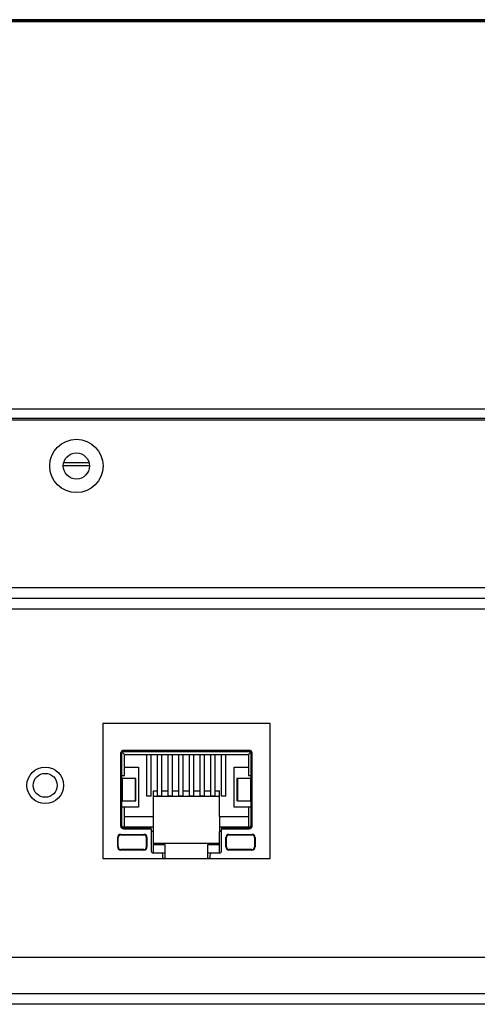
# Model space of a CAD drawing. Header units: millimetres. Extents: x 0 to 1118, y 0 to 864.
# Tile 13 of 69: x 329 to 340, y 193 to 217. Entities that reach past the tile are written whole.
import ezdxf

# ---------------------------------------------------------------- set-up
doc = ezdxf.new("R2010")
doc.units = ezdxf.units.MM

msp = doc.modelspace()

# ---------------------------------------------------------------- linework, layer by layer
at = {"color": 7, "linetype": 'Continuous', "lineweight": 30}
for p, q in [((481.2879, 216.8986), (178.7354, 216.8986)), ((481.2879, 216.8611), (178.7354, 216.8611)), ((477.5366, 216.8486), (182.4866, 216.8486)), ((307.5866, 207.5986), (352.4116, 207.5986)), ((307.3366, 207.3386), (352.6616, 207.3386)), ((352.6604, 207.3736), (307.3379, 207.3736)), ((480.7299, 203.3236), (179.2784, 203.3236)), ((179.1016, 203.0736), (480.9066, 203.0736)), ((334.6329, 200.0861), (330.6354, 200.0861)), ((330.6354, 200.0861), (330.6354, 196.8561)), ((330.6354, 200.0686), (330.6404, 200.0686)), ((330.6404, 200.0686), (330.6404, 200.0861)), ((334.6279, 200.0861), (334.6279, 200.0686)), ((334.6329, 200.0686), (334.6279, 200.0686)), ((334.6329, 196.8561), (334.6329, 200.0861)), ((331.0679, 197.6361), (331.0679, 199.3736)), ((331.0679, 199.3736), (331.0929, 199.3736)), ((331.0929, 197.6361), (331.0929, 199.3736)), ((331.0977, 199.395), (331.1529, 199.3398)), ((334.1623, 199.4073), (331.106, 199.4073)), ((331.1429, 199.4486), (334.1254, 199.4486)), ((331.1429, 199.4486), (331.1429, 199.4236)), ((331.1429, 199.4236), (334.1254, 199.4236)), ((331.1529, 198.8373), (331.1529, 199.3398)), ((331.1529, 199.3398), (334.1154, 199.3398)), ((331.6916, 198.3494), (331.6916, 199.3398)), ((331.7916, 198.3494), (331.7916, 199.3398)), ((331.9466, 198.3494), (331.9466, 199.3398)), ((332.0466, 198.3494), (332.0466, 199.3398)), ((332.2016, 198.3494), (332.2016, 199.3398)), ((332.3016, 198.3494), (332.3016, 199.3398)), ((332.4566, 198.3494), (332.4566, 199.3398)), ((332.5566, 198.3494), (332.5566, 199.3398)), ((332.7116, 198.3494), (332.7116, 199.3398)), ((332.8116, 198.3494), (332.8116, 199.3398)), ((332.9666, 198.3494), (332.9666, 199.3398)), ((333.0666, 198.3494), (333.0666, 199.3398)), ((333.2216, 198.3494), (333.2216, 199.3398)), ((333.3216, 198.3494), (333.3216, 199.3398)), ((333.4766, 198.3494), (333.4766, 199.3398)), ((333.5766, 198.3494), (333.5766, 199.3398)), ((334.1154, 199.3398), (334.1706, 199.395)), ((334.1154, 199.3398), (334.1154, 198.8373)), ((334.1254, 199.4486), (334.1254, 199.4236)), ((334.1754, 199.3736), (334.1754, 197.6361)), ((334.2004, 199.3736), (334.1754, 199.3736)), ((334.2004, 199.3736), (334.2004, 197.6361)), ((331.1529, 199.0373), (331.4916, 199.0373)), ((331.4916, 199.0373), (331.4916, 198.0873)), ((333.7766, 199.0373), (334.1154, 199.0373)), ((333.7766, 198.0873), (333.7766, 199.0373)), ((331.0929, 198.8373), (331.1529, 198.8373)), ((334.1154, 198.8373), (334.1754, 198.8373)), ((331.0981, 198.7686), (331.0929, 198.7686)), ((331.0981, 198.7686), (331.0981, 198.2311)), ((331.4168, 198.7686), (331.0981, 198.7686)), ((331.4168, 198.2311), (331.4168, 198.7686)), ((331.4291, 198.7686), (331.4168, 198.7686)), ((331.4291, 198.2311), (331.4291, 198.7686)), ((333.8391, 198.7686), (333.8391, 198.2311)), ((333.8514, 198.7686), (333.8391, 198.7686)), ((333.8514, 198.7686), (333.8514, 198.2311)), ((334.1701, 198.7686), (333.8514, 198.7686)), ((334.1701, 198.2311), (334.1701, 198.7686)), ((334.1754, 198.7686), (334.1701, 198.7686)), ((331.7916, 198.3494), (331.6916, 198.3494)), ((331.8466, 198.4736), (331.9466, 198.4736)), ((331.8466, 197.8598), (331.8466, 198.4736)), ((331.8466, 198.3486), (333.4216, 198.3486)), ((332.0466, 198.3494), (331.9466, 198.3494)), ((332.0466, 198.4736), (332.2016, 198.4736)), ((332.3016, 198.3494), (332.2016, 198.3494)), ((332.3016, 198.4736), (332.4566, 198.4736)), ((332.5566, 198.3494), (332.4566, 198.3494)), ((332.5566, 198.4736), (332.7116, 198.4736)), ((332.8116, 198.3494), (332.7116, 198.3494)), ((332.8116, 198.4736), (332.9666, 198.4736)), ((333.0666, 198.3494), (332.9666, 198.3494)), ((333.0666, 198.4736), (333.2216, 198.4736)), ((333.3216, 198.3494), (333.2216, 198.3494)), ((333.3216, 198.4736), (333.4216, 198.4736)), ((333.4216, 197.8598), (333.4216, 198.4736)), ((333.5766, 198.3494), (333.4766, 198.3494)), ((331.0981, 198.2311), (331.0929, 198.2311)), ((331.1529, 198.0873), (331.0929, 198.0873)), ((331.0981, 198.2311), (331.4168, 198.2311)), ((331.1529, 197.6098), (331.1529, 198.0873)), ((331.4916, 198.0873), (331.1529, 198.0873)), ((331.4168, 198.2311), (331.4291, 198.2311)), ((334.1154, 198.0873), (333.7766, 198.0873)), ((333.8514, 198.2311), (333.8391, 198.2311)), ((333.8514, 198.2311), (334.1701, 198.2311)), ((334.1154, 198.0873), (334.1154, 197.6098)), ((334.1754, 198.0873), (334.1154, 198.0873)), ((334.1754, 198.2311), (334.1701, 198.2311)), ((331.1529, 197.8598), (331.8466, 197.8598)), ((331.8466, 197.6098), (331.8466, 197.8598)), ((333.4216, 197.8598), (334.1154, 197.8598)), ((333.4216, 197.8598), (333.4216, 197.6098)), ((331.0679, 197.6361), (331.0929, 197.6361)), ((334.2004, 197.6361), (334.1754, 197.6361)), ((331.0666, 197.4336), (331.6166, 197.4336)), ((331.0666, 197.4211), (331.6166, 197.4211)), ((331.8466, 197.6098), (331.1003, 197.6098)), ((331.1429, 197.5611), (331.1429, 197.5861)), ((331.7941, 197.5861), (331.1429, 197.5861)), ((331.7941, 197.5611), (331.1429, 197.5611)), ((331.7941, 197.5611), (331.7941, 197.5861)), ((331.7941, 197.5611), (331.7941, 197.0361)), ((331.8466, 197.5036), (331.7941, 197.5036)), ((331.8466, 197.5036), (331.8466, 197.6098)), ((331.8466, 196.9861), (331.8466, 197.5036)), ((334.1679, 197.6098), (333.4216, 197.6098)), ((333.4216, 197.6098), (333.4216, 197.5036)), ((333.4741, 197.5036), (333.4216, 197.5036)), ((333.4216, 196.9861), (333.4216, 197.5036)), ((333.4741, 197.5861), (333.4741, 197.5611)), ((334.1254, 197.5861), (333.4741, 197.5861)), ((333.4741, 197.0361), (333.4741, 197.5611)), ((334.1254, 197.5611), (333.4741, 197.5611)), ((333.6516, 197.4336), (334.2016, 197.4336)), ((333.6516, 197.4211), (334.2016, 197.4211)), ((334.1254, 197.5611), (334.1254, 197.5861)), ((330.9916, 197.1336), (330.9916, 197.3586)), ((331.0041, 197.1336), (331.0041, 197.3586)), ((331.6791, 197.1336), (331.6791, 197.3586)), ((331.6916, 197.3586), (331.6916, 197.1336)), ((331.8466, 197.2211), (333.4216, 197.2211)), ((332.1266, 197.1836), (331.8466, 197.1836)), ((332.1266, 196.9961), (332.1266, 197.1836)), ((333.4216, 197.1836), (333.1416, 197.1836)), ((333.1416, 197.1836), (333.1416, 196.9961)), ((333.5766, 197.1336), (333.5766, 197.3586)), ((333.5891, 197.1336), (333.5891, 197.3586)), ((334.2641, 197.3586), (334.2641, 197.1336)), ((334.2766, 197.3586), (334.2766, 197.1336)), ((331.6166, 197.0711), (331.0666, 197.0711)), ((331.6166, 197.0586), (331.0666, 197.0586)), ((332.0241, 196.9861), (331.8441, 196.9861)), ((331.8466, 196.9961), (332.1266, 196.9961)), ((332.0741, 196.8561), (332.0741, 196.9361)), ((332.1266, 196.8611), (332.1266, 196.9961)), ((333.1416, 196.9961), (333.1416, 196.8611)), ((333.1416, 196.9961), (333.4216, 196.9961)), ((333.1941, 196.9361), (333.1941, 196.8561)), ((333.4241, 196.9861), (333.2441, 196.9861)), ((334.2016, 197.0711), (333.6516, 197.0711)), ((334.2016, 197.0586), (333.6516, 197.0586)), ((330.6404, 196.8611), (330.6354, 196.8611)), ((330.6354, 196.8561), (334.6329, 196.8561)), ((330.6404, 196.8611), (330.6404, 196.8561)), ((332.1266, 196.8561), (332.1266, 196.8611)), ((333.1416, 196.8611), (333.1416, 196.8561)), ((334.6279, 196.8611), (334.6329, 196.8611)), ((334.6279, 196.8561), (334.6279, 196.8611)), ((206.1884, 194.4986), (386.0041, 194.4986)), ((386.5041, 193.6236), (206.1884, 193.6236)), ((386.5041, 193.3736), (206.0116, 193.3736))]:
    msp.add_line(p, q, dxfattribs=at)
at = {"color": 8, "linetype": 'Continuous', "lineweight": 30}
for p, q in [((329.7036, 206.3218), (330.3046, 206.3218)), ((208.6866, 202.8236), (388.7692, 202.8236)), ((332.1266, 196.8611), (332.0741, 196.8611)), ((333.1941, 196.8611), (333.1416, 196.8611))]:
    msp.add_line(p, q, dxfattribs=at)
at = {"color": 7, "linetype": 'Continuous', "lineweight": 30}
for centre, radius in [((330.0041, 206.2361), 0.6375), ((330.0041, 206.2361), 0.3125), ((329.2591, 198.6051), 0.4375), ((329.2591, 198.6051), 0.2858)]:
    msp.add_circle(centre, radius, dxfattribs=at)
for centre, radius, start, end in [((331.1429, 199.3736), 0.05, 90, 180), ((334.1254, 199.3736), 0.05, 0, 90), ((331.1429, 197.6361), 0.05, 180, 270), ((334.1254, 197.6361), 0.05, 270, 0), ((331.0666, 197.3586), 0.075, 90, 180), ((331.0666, 197.3586), 0.0625, 90, 180), ((331.6166, 197.3586), 0.075, 0, 90), ((331.6166, 197.3586), 0.0625, 0, 90), ((333.6516, 197.3586), 0.075, 90, 180), ((333.6516, 197.3586), 0.0625, 90, 180), ((334.2016, 197.3586), 0.075, 0, 90), ((334.2016, 197.3586), 0.0625, 0, 90), ((331.0666, 197.1336), 0.075, 180, 270), ((331.0666, 197.1336), 0.0625, 180, 270), ((331.6166, 197.1336), 0.075, 270, 0), ((331.6166, 197.1336), 0.0625, 270, 0), ((331.8441, 197.0361), 0.05, 180, 270), ((332.0241, 196.9361), 0.05, 0, 90), ((333.2441, 196.9361), 0.05, 90, 180), ((333.4241, 197.0361), 0.05, 270, 0), ((333.6516, 197.1336), 0.075, 180, 270), ((333.6516, 197.1336), 0.0625, 180, 270), ((334.2016, 197.1336), 0.075, 270, 0), ((334.2016, 197.1336), 0.0625, 270, 0)]:
    msp.add_arc(centre, radius, start, end, dxfattribs=at)
for points, knots in [([(329.6956, 206.2486), (329.8015, 206.2486), (330.0075, 206.2486), (330.2134, 206.2486), (330.3134, 206.2486)], [0, 0, 0, 0, 0.5142034, 1, 1, 1, 1]), ([(331.0679, 199.3736), (331.0689, 199.3834), (331.0709, 199.4031), (331.0859, 199.4239), (331.1013, 199.4366), (331.1188, 199.446), (331.1335, 199.4475), (331.1429, 199.4486)], [0, 0, 0, 0, 0.24901773, 0.49964451, 0.62851395, 0.76038727, 1, 1, 1, 1]), ([(334.1254, 199.4486), (334.1352, 199.4475), (334.1549, 199.4455), (334.1758, 199.4305), (334.1884, 199.4151), (334.1978, 199.3976), (334.1994, 199.383), (334.2004, 199.3736)], [0, 0, 0, 0, 0.24901773, 0.49964451, 0.62851395, 0.76038727, 1, 1, 1, 1]), ([(331.1429, 197.5611), (331.1331, 197.5621), (331.1133, 197.5641), (331.0925, 197.5791), (331.0798, 197.5945), (331.0704, 197.612), (331.0689, 197.6266), (331.0679, 197.6361)], [0, 0, 0, 0, 0.2490177, 0.4996445, 0.628514, 0.7603873, 1, 1, 1, 1]), ([(334.2004, 197.6361), (334.1994, 197.6262), (334.1973, 197.6065), (334.1824, 197.5857), (334.1669, 197.573), (334.1494, 197.5636), (334.1348, 197.5621), (334.1254, 197.5611)], [0, 0, 0, 0, 0.2490177, 0.4996445, 0.628514, 0.7603873, 1, 1, 1, 1])]:
    msp.add_open_spline(points, degree=3, knots=knots, dxfattribs=at)

doc.saveas('drawing.dxf')
